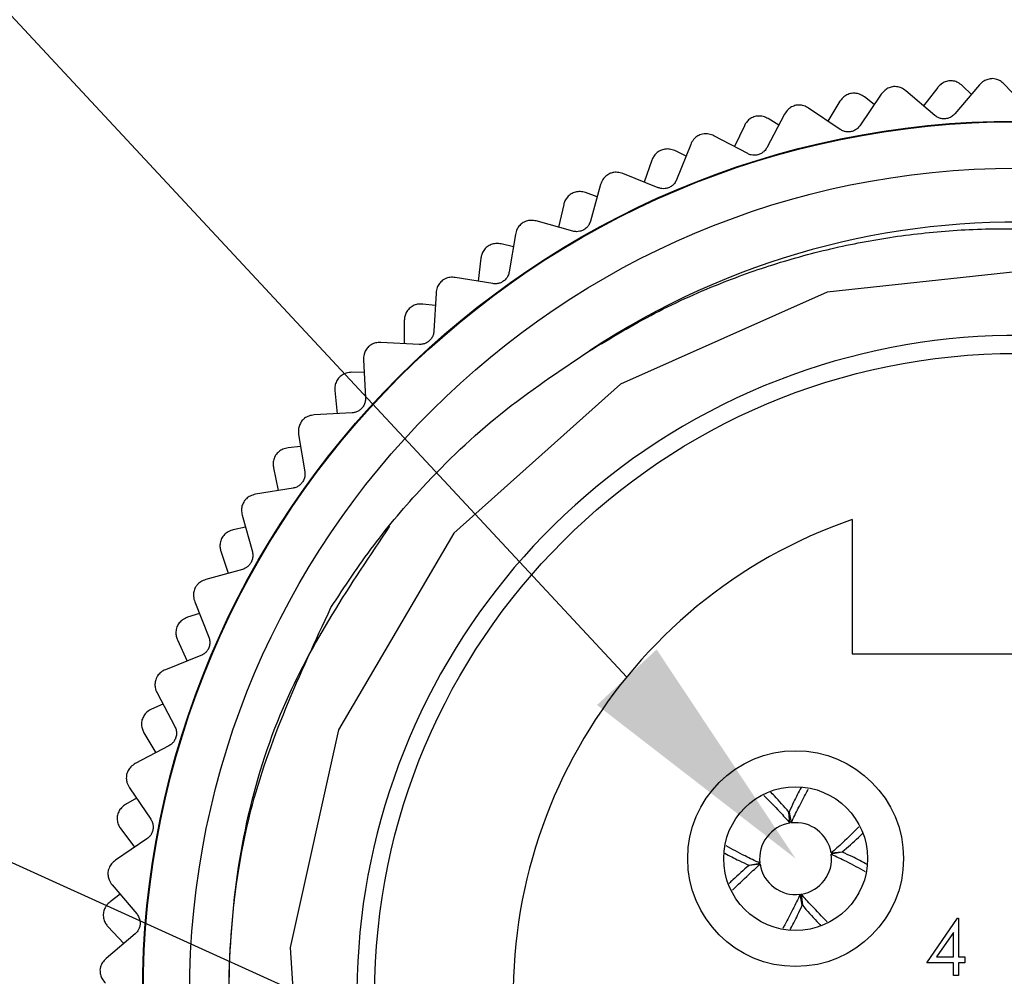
# Model space of a CAD drawing. Header units: inches. Extents: x 0 to 433, y 0 to 279.
# Tile 15 of 19: x 368 to 382, y 151 to 164. Entities that reach past the tile are written whole.
import ezdxf
from ezdxf import colors
from ezdxf.entities.mleader import LeaderData, LeaderLine
from ezdxf.math import Vec2, Vec3

# ---------------------------------------------------------------- set-up
doc = ezdxf.new("R2010")
doc.units = ezdxf.units.IN
doc.header["$LTSCALE"] = 10
doc.header["$MEASUREMENT"] = 0
doc.layers.add('TEXT', color=140, linetype='Continuous')

msp = doc.modelspace()

# ---------------------------------------------------------------- linework, layer by layer
for p, q in [((382.622, 163.125), (382.252, 163.516)), ((381.272, 163.073), (380.861, 163.422)), ((381.311, 163.469), (381.111, 163.21)), ((381.902, 163.506), (381.554, 163.096)), ((381.788, 163.371), (381.661, 163.494)), ((379.931, 163.273), (379.76, 162.994)), ((380.514, 163.373), (380.213, 162.928)), ((380.416, 163.227), (380.276, 163.335)), ((379.935, 162.875), (379.489, 163.177)), ((379.15, 163.092), (378.898, 162.617)), ((379.067, 162.936), (378.917, 163.028)), ((378.581, 162.929), (378.441, 162.633)), ((378.628, 162.534), (378.152, 162.786)), ((377.758, 162.5), (377.598, 162.576)), ((377.823, 162.664), (377.624, 162.165)), ((377.275, 162.441), (377.168, 162.131)), ((377.365, 162.053), (376.864, 162.252)), ((376.504, 161.926), (376.337, 161.984)), ((376.551, 162.096), (376.407, 161.578)), ((376.03, 161.814), (375.957, 161.495)), ((376.161, 161.439), (375.642, 161.583)), ((375.347, 161.393), (375.26, 160.863)), ((375.319, 161.219), (375.147, 161.258)), ((374.86, 161.057), (374.822, 160.732)), ((375.031, 160.698), (374.499, 160.785)), ((374.227, 160.565), (374.198, 160.028)), ((374.217, 160.388), (374.042, 160.409)), ((373.779, 160.178), (373.776, 159.85)), ((373.987, 159.839), (373.449, 159.868)), ((373.202, 159.62), (373.232, 159.083)), ((373.212, 159.444), (373.036, 159.445)), ((372.799, 159.187), (372.832, 158.861)), ((373.043, 158.872), (372.505, 158.843)), ((372.286, 158.569), (372.373, 158.039)), ((372.315, 158.395), (372.139, 158.378)), ((371.932, 158.095), (372, 157.775)), ((372.208, 157.809), (371.677, 157.722)), ((371.489, 157.426), (371.633, 156.909)), ((371.536, 157.256), (371.364, 157.22)), ((380.105, 157.367), (380.105, 155.471)), ((371.188, 156.917), (371.29, 156.606)), ((371.494, 156.662), (370.975, 156.518)), ((370.82, 156.204), (371.019, 155.705)), ((370.885, 156.04), (370.718, 155.985)), ((370.576, 155.665), (370.711, 155.366)), ((380.105, 155.471), (384.753, 155.471)), ((370.907, 155.445), (370.407, 155.245)), ((370.287, 154.916), (370.539, 154.441)), ((370.37, 154.76), (370.209, 154.688)), ((370.103, 154.354), (370.269, 154.072)), ((370.456, 154.171), (369.98, 153.918)), ((369.897, 153.578), (370.198, 153.133)), ((369.995, 153.432), (369.844, 153.343)), ((379.225, 153.078), (379.21, 153.234)), ((379.212, 153.234), (379.242, 153.08)), ((369.774, 152.999), (369.97, 152.737)), ((370.145, 152.856), (369.699, 152.553)), ((379.807, 152.656), (379.963, 152.671)), ((379.963, 152.668), (379.809, 152.639)), ((378.646, 152.483), (378.801, 152.513)), ((378.803, 152.496), (378.647, 152.481)), ((369.653, 152.206), (370.001, 151.797)), ((369.767, 152.072), (369.626, 151.966)), ((379.397, 151.917), (379.368, 152.072)), ((379.385, 152.074), (379.4, 151.918)), ((381.156, 151.106), (381.59, 151.737)), ((381.59, 151.737), (381.604, 151.737)), ((381.604, 151.737), (381.604, 151.187)), ((369.594, 151.617), (369.817, 151.378)), ((369.978, 151.515), (369.568, 151.166)), ((381.533, 151.532), (381.296, 151.187)), ((381.533, 151.187), (381.533, 151.532)), ((381.296, 151.187), (381.533, 151.187)), ((381.604, 151.187), (381.696, 151.187)), ((381.696, 151.187), (381.696, 151.106)), ((381.533, 151.106), (381.156, 151.106)), ((381.533, 150.923), (381.533, 151.106)), ((381.696, 151.106), (381.604, 151.106)), ((381.604, 151.106), (381.604, 150.923)), ((381.604, 150.923), (381.533, 150.923))]:
    msp.add_line(p, q)
at = {"flags": 128}
msp.add_lwpolyline([(380.306, 140.697), (382.255, 140.361), (385.436, 140.809), (388.297, 142.198), (390.59, 144.385), (392.125, 147.213), (392.709, 150.304), (392.314, 153.49), (390.969, 156.378), (388.823, 158.703), (386.02, 160.284), (382.938, 160.919), (379.749, 160.576), (376.834, 159.277), (374.479, 157.172), (372.851, 154.395), (372.165, 151.321), (372.343, 148.626), (373.222, 146.06), (373.222, 146.06)], dxfattribs=at)
for centre, radius in [((382.429, 150.646), 12.348), ((382.429, 150.646), 12.339), ((382.429, 150.646), 11.683), ((382.429, 150.646), 9.067), ((379.305, 152.576), 1.524), ((379.305, 152.576), 1.016)]:
    msp.add_circle(centre, radius)
for centre, radius, start, end in [((382.429, 150.646), 10.921, 267.7566, 123.5366), ((382.429, 150.646), 9.318, 35.314, 0), ((382.429, 150.646), 7.111, 109.0738, 70.9262), ((379.305, 152.576), 0.508, 99.0438, 187.1674), ((379.305, 152.576), 0.508, 9.0438, 97.1674), ((379.305, 152.576), 0.508, 279.0438, 7.1674), ((379.305, 152.576), 0.508, 189.0438, 277.1674)]:
    msp.add_arc(centre, radius, start, end)
for points, knots in [([(381.469, 163.563), (381.446, 163.557), (381.401, 163.546), (381.348, 163.51), (381.323, 163.482), (381.311, 163.469)], [0, 0, 0, 0, 0.342685, 0.683256, 1, 1, 1, 1]), ([(381.661, 163.494), (381.641, 163.509), (381.606, 163.538), (381.537, 163.562), (381.491, 163.563), (381.469, 163.563)], [0, 0, 0, 0, 0.3973318, 0.7090105, 1, 1, 1, 1]), ([(382.086, 163.594), (382.063, 163.591), (382.019, 163.587), (381.952, 163.556), (381.92, 163.524), (381.902, 163.506)], [0, 0, 0, 0, 0.292976, 0.584627, 1, 1, 1, 1]), ([(382.252, 163.516), (382.233, 163.533), (382.2, 163.563), (382.138, 163.588), (382.1, 163.592), (382.086, 163.594)], [0, 0, 0, 0, 0.439838, 0.784846, 1, 1, 1, 1]), ([(380.078, 163.383), (380.056, 163.375), (380.012, 163.359), (379.963, 163.318), (379.942, 163.288), (379.931, 163.273)], [0, 0, 0, 0, 0.342685, 0.683256, 1, 1, 1, 1]), ([(380.276, 163.335), (380.255, 163.349), (380.217, 163.373), (380.146, 163.39), (380.1, 163.385), (380.078, 163.383)], [0, 0, 0, 0, 0.397332, 0.709011, 1, 1, 1, 1]), ([(380.688, 163.481), (380.666, 163.476), (380.622, 163.466), (380.559, 163.429), (380.531, 163.394), (380.514, 163.373)], [0, 0, 0, 0, 0.292976, 0.584627, 1, 1, 1, 1]), ([(380.861, 163.422), (380.841, 163.436), (380.804, 163.463), (380.741, 163.48), (380.702, 163.481), (380.688, 163.481)], [0, 0, 0, 0, 0.439838, 0.784846, 1, 1, 1, 1]), ([(379.31, 163.217), (379.289, 163.21), (379.247, 163.196), (379.188, 163.152), (379.164, 163.114), (379.15, 163.092)], [0, 0, 0, 0, 0.292976, 0.584627, 1, 1, 1, 1]), ([(379.489, 163.177), (379.467, 163.19), (379.428, 163.212), (379.363, 163.223), (379.325, 163.219), (379.31, 163.217)], [0, 0, 0, 0, 0.4398383, 0.7848458, 1, 1, 1, 1]), ([(381.554, 163.096), (381.54, 163.082), (381.516, 163.058), (381.464, 163.033), (381.411, 163.023), (381.36, 163.028), (381.312, 163.044), (381.286, 163.063), (381.272, 163.073)], [0, 0, 0, 0, 0.2030903, 0.3649644, 0.5278218, 0.6694748, 0.814323, 1, 1, 1, 1]), ([(378.714, 163.054), (378.693, 163.044), (378.652, 163.023), (378.607, 162.977), (378.589, 162.945), (378.581, 162.929)], [0, 0, 0, 0, 0.342685, 0.683256, 1, 1, 1, 1]), ([(378.917, 163.028), (378.894, 163.039), (378.854, 163.06), (378.781, 163.069), (378.736, 163.059), (378.714, 163.054)], [0, 0, 0, 0, 0.397332, 0.709011, 1, 1, 1, 1]), ([(380.213, 162.928), (380.201, 162.913), (380.179, 162.886), (380.13, 162.856), (380.078, 162.841), (380.027, 162.84), (379.978, 162.85), (379.95, 162.866), (379.935, 162.875)], [0, 0, 0, 0, 0.20309, 0.364964, 0.527822, 0.669475, 0.814323, 1, 1, 1, 1]), ([(377.969, 162.806), (377.949, 162.797), (377.908, 162.778), (377.855, 162.728), (377.835, 162.688), (377.823, 162.664)], [0, 0, 0, 0, 0.2929757, 0.584627, 1, 1, 1, 1]), ([(378.152, 162.786), (378.128, 162.796), (378.087, 162.814), (378.021, 162.817), (377.984, 162.81), (377.969, 162.806)], [0, 0, 0, 0, 0.439838, 0.784846, 1, 1, 1, 1]), ([(377.395, 162.58), (377.375, 162.567), (377.336, 162.542), (377.296, 162.492), (377.282, 162.457), (377.275, 162.441)], [0, 0, 0, 0, 0.342685, 0.683256, 1, 1, 1, 1]), ([(377.598, 162.576), (377.575, 162.585), (377.533, 162.6), (377.46, 162.601), (377.416, 162.587), (377.395, 162.58)], [0, 0, 0, 0, 0.397332, 0.709011, 1, 1, 1, 1]), ([(378.898, 162.617), (378.888, 162.6), (378.869, 162.571), (378.823, 162.536), (378.773, 162.515), (378.723, 162.509), (378.672, 162.514), (378.644, 162.527), (378.628, 162.534)], [0, 0, 0, 0, 0.20309, 0.364964, 0.527822, 0.669475, 0.814323, 1, 1, 1, 1]), ([(376.864, 162.252), (376.84, 162.26), (376.797, 162.273), (376.731, 162.27), (376.695, 162.258), (376.681, 162.253)], [0, 0, 0, 0, 0.4398383, 0.7848458, 1, 1, 1, 1]), ([(376.681, 162.253), (376.661, 162.241), (376.623, 162.218), (376.576, 162.163), (376.56, 162.121), (376.551, 162.096)], [0, 0, 0, 0, 0.292976, 0.584627, 1, 1, 1, 1]), ([(377.624, 162.165), (377.616, 162.148), (377.6, 162.116), (377.559, 162.076), (377.512, 162.05), (377.462, 162.039), (377.411, 162.038), (377.381, 162.048), (377.365, 162.053)], [0, 0, 0, 0, 0.20309, 0.364964, 0.527822, 0.669475, 0.814323, 1, 1, 1, 1]), ([(376.337, 161.984), (376.313, 161.99), (376.269, 162.001), (376.196, 161.994), (376.154, 161.975), (376.134, 161.966)], [0, 0, 0, 0, 0.397332, 0.709011, 1, 1, 1, 1]), ([(376.134, 161.966), (376.116, 161.951), (376.079, 161.922), (376.046, 161.867), (376.035, 161.832), (376.03, 161.814)], [0, 0, 0, 0, 0.342685, 0.683256, 1, 1, 1, 1]), ([(375.642, 161.583), (375.617, 161.587), (375.573, 161.596), (375.508, 161.585), (375.473, 161.57), (375.459, 161.563)], [0, 0, 0, 0, 0.439838, 0.784846, 1, 1, 1, 1]), ([(376.407, 161.578), (376.4, 161.56), (376.389, 161.527), (376.352, 161.483), (376.307, 161.452), (376.259, 161.435), (376.209, 161.429), (376.178, 161.435), (376.161, 161.439)], [0, 0, 0, 0, 0.20309, 0.364964, 0.527822, 0.669475, 0.814323, 1, 1, 1, 1]), ([(375.459, 161.563), (375.441, 161.55), (375.406, 161.523), (375.365, 161.462), (375.354, 161.419), (375.347, 161.393)], [0, 0, 0, 0, 0.292976, 0.584627, 1, 1, 1, 1]), ([(376.395, 159.749), (376.699, 159.932), (377.31, 160.3), (378.237, 160.713), (379.145, 161.028), (380.02, 161.251), (380.912, 161.401), (381.82, 161.477), (382.743, 161.476), (383.66, 161.397), (384.561, 161.241), (385.443, 161.012), (386.313, 160.704), (387.149, 160.324), (387.94, 159.879), (388.688, 159.373), (389.398, 158.799), (390.055, 158.168), (390.652, 157.489), (391.182, 156.775), (391.649, 156.021), (392.054, 155.228), (392.394, 154.393), (392.661, 153.535), (392.853, 152.663), (392.973, 151.781), (393.017, 150.881), (392.985, 149.982), (392.878, 149.096), (392.701, 148.235), (392.453, 147.394), (392.137, 146.582), (391.755, 145.797), (391.309, 145.048), (390.802, 144.337), (390.233, 143.665), (389.602, 143.037), (388.921, 142.466), (388.2, 141.958), (387.441, 141.513), (386.636, 141.13), (385.806, 140.82), (384.962, 140.584), (384.107, 140.421), (383.23, 140.328), (382.441, 140.313), (381.553, 140.361), (380.765, 140.466), (380.185, 140.606), (379.991, 140.653)], [0, 0, 0, 0, 0.025296, 0.0508386, 0.0722376, 0.0937853, 0.1151843, 0.1367319, 0.1587482, 0.1809263, 0.2023254, 0.2238754, 0.2459039, 0.2680985, 0.2892867, 0.3106225, 0.332424, 0.3543865, 0.3755377, 0.3968359, 0.4177395, 0.4387883, 0.4602948, 0.4819595, 0.5028631, 0.5239118, 0.5454183, 0.567083, 0.5879865, 0.609036, 0.6296918, 0.6504911, 0.6711469, 0.6919461, 0.7126019, 0.7334011, 0.7546526, 0.7760604, 0.7967163, 0.8175178, 0.8387817, 0.860206, 0.8806509, 0.9012384, 0.9222753, 0.9434676, 0.957487, 0.9857461, 1, 1, 1, 1]), ([(374.947, 161.219), (374.93, 161.202), (374.897, 161.169), (374.87, 161.111), (374.863, 161.075), (374.86, 161.057)], [0, 0, 0, 0, 0.342685, 0.683256, 1, 1, 1, 1]), ([(375.147, 161.258), (375.122, 161.262), (375.077, 161.268), (375.006, 161.254), (374.966, 161.23), (374.947, 161.219)], [0, 0, 0, 0, 0.397332, 0.709011, 1, 1, 1, 1]), ([(374.32, 160.746), (374.303, 160.731), (374.271, 160.7), (374.237, 160.635), (374.23, 160.591), (374.227, 160.565)], [0, 0, 0, 0, 0.292976, 0.584627, 1, 1, 1, 1]), ([(374.499, 160.785), (374.474, 160.787), (374.429, 160.79), (374.365, 160.773), (374.332, 160.753), (374.32, 160.746)], [0, 0, 0, 0, 0.439838, 0.784846, 1, 1, 1, 1]), ([(375.26, 160.863), (375.256, 160.844), (375.247, 160.81), (375.216, 160.762), (375.175, 160.727), (375.129, 160.704), (375.08, 160.693), (375.048, 160.696), (375.031, 160.698)], [0, 0, 0, 0, 0.20309, 0.364964, 0.527822, 0.669475, 0.814323, 1, 1, 1, 1]), ([(373.847, 160.348), (373.833, 160.33), (373.804, 160.293), (373.783, 160.233), (373.78, 160.196), (373.779, 160.178)], [0, 0, 0, 0, 0.342685, 0.6832555, 1, 1, 1, 1]), ([(374.042, 160.409), (374.017, 160.41), (373.972, 160.411), (373.902, 160.389), (373.865, 160.361), (373.847, 160.348)], [0, 0, 0, 0, 0.397332, 0.709011, 1, 1, 1, 1]), ([(374.198, 160.028), (374.195, 160.009), (374.191, 159.974), (374.164, 159.923), (374.128, 159.883), (374.084, 159.856), (374.036, 159.84), (374.005, 159.839), (373.987, 159.839)], [0, 0, 0, 0, 0.20309, 0.364964, 0.527822, 0.669475, 0.814323, 1, 1, 1, 1]), ([(373.275, 159.81), (373.261, 159.793), (373.232, 159.759), (373.205, 159.691), (373.203, 159.646), (373.202, 159.62)], [0, 0, 0, 0, 0.292976, 0.584627, 1, 1, 1, 1]), ([(373.449, 159.868), (373.424, 159.867), (373.379, 159.866), (373.318, 159.842), (373.287, 159.819), (373.275, 159.81)], [0, 0, 0, 0, 0.439838, 0.784846, 1, 1, 1, 1]), ([(372.743, 156.122), (372.938, 156.419), (373.331, 157.014), (374.121, 157.941), (375.118, 158.898), (375.967, 159.463), (376.395, 159.749)], [0, 0, 0, 0, 0.2049121, 0.4117372, 0.7030688, 1, 1, 1, 1]), ([(372.849, 159.363), (372.836, 159.343), (372.811, 159.304), (372.797, 159.242), (372.798, 159.205), (372.799, 159.187)], [0, 0, 0, 0, 0.342685, 0.683256, 1, 1, 1, 1]), ([(373.036, 159.445), (373.011, 159.443), (372.966, 159.44), (372.899, 159.41), (372.865, 159.378), (372.849, 159.363)], [0, 0, 0, 0, 0.397332, 0.709011, 1, 1, 1, 1]), ([(373.232, 159.083), (373.231, 159.064), (373.23, 159.029), (373.209, 158.975), (373.177, 158.932), (373.137, 158.9), (373.091, 158.878), (373.06, 158.875), (373.043, 158.872)], [0, 0, 0, 0, 0.2030903, 0.3649644, 0.5278218, 0.6694748, 0.814323, 1, 1, 1, 1]), ([(372.505, 158.843), (372.48, 158.84), (372.435, 158.833), (372.377, 158.803), (372.349, 158.777), (372.338, 158.767)], [0, 0, 0, 0, 0.439838, 0.784846, 1, 1, 1, 1]), ([(372.338, 158.767), (372.325, 158.748), (372.3, 158.711), (372.281, 158.64), (372.284, 158.596), (372.286, 158.569)], [0, 0, 0, 0, 0.2929757, 0.584627, 1, 1, 1, 1]), ([(372.139, 158.378), (372.115, 158.373), (372.07, 158.365), (372.007, 158.328), (371.977, 158.293), (371.962, 158.276)], [0, 0, 0, 0, 0.397332, 0.709011, 1, 1, 1, 1]), ([(371.962, 158.276), (371.952, 158.255), (371.931, 158.213), (371.924, 158.15), (371.929, 158.113), (371.932, 158.095)], [0, 0, 0, 0, 0.342685, 0.683256, 1, 1, 1, 1]), ([(372.373, 158.039), (372.375, 158.02), (372.378, 157.985), (372.363, 157.929), (372.336, 157.883), (372.299, 157.847), (372.256, 157.821), (372.225, 157.813), (372.208, 157.809)], [0, 0, 0, 0, 0.20309, 0.364964, 0.527822, 0.669475, 0.814323, 1, 1, 1, 1]), ([(371.677, 157.722), (371.652, 157.716), (371.609, 157.705), (371.554, 157.668), (371.529, 157.639), (371.519, 157.628)], [0, 0, 0, 0, 0.439838, 0.784846, 1, 1, 1, 1]), ([(371.519, 157.628), (371.509, 157.608), (371.488, 157.569), (371.476, 157.496), (371.484, 157.452), (371.489, 157.426)], [0, 0, 0, 0, 0.292976, 0.584627, 1, 1, 1, 1]), ([(376.956, 140.958), (376.36, 141.341), (374.805, 142.34), (372.835, 144.681), (371.454, 147.895), (371.162, 151.371), (371.824, 154.668), (373.019, 156.444), (373.576, 157.271)], [0, 0, 0, 0, 0.112544, 0.293805, 0.477404, 0.661473, 0.842397, 1, 1, 1, 1]), ([(371.364, 157.22), (371.34, 157.213), (371.297, 157.2), (371.238, 157.156), (371.211, 157.118), (371.199, 157.1)], [0, 0, 0, 0, 0.397332, 0.709011, 1, 1, 1, 1]), ([(371.199, 157.1), (371.191, 157.078), (371.175, 157.034), (371.174, 156.97), (371.183, 156.934), (371.188, 156.917)], [0, 0, 0, 0, 0.342685, 0.6832555, 1, 1, 1, 1]), ([(371.633, 156.909), (371.637, 156.889), (371.643, 156.855), (371.634, 156.798), (371.612, 156.749), (371.58, 156.71), (371.54, 156.679), (371.51, 156.668), (371.494, 156.662)], [0, 0, 0, 0, 0.2030903, 0.3649644, 0.5278218, 0.6694748, 0.814323, 1, 1, 1, 1]), ([(370.975, 156.518), (370.951, 156.509), (370.909, 156.494), (370.858, 156.451), (370.837, 156.42), (370.828, 156.408)], [0, 0, 0, 0, 0.439838, 0.784846, 1, 1, 1, 1]), ([(370.828, 156.408), (370.82, 156.387), (370.803, 156.345), (370.799, 156.272), (370.812, 156.229), (370.82, 156.204)], [0, 0, 0, 0, 0.2929757, 0.584627, 1, 1, 1, 1]), ([(376.956, 140.958), (376.729, 141.093), (375.582, 141.775), (374.175, 143.053), (372.611, 145.221), (371.717, 147.289), (371.303, 149.563), (371.282, 151.417), (371.603, 153.677), (372.304, 155.18), (372.743, 156.122)], [0, 0, 0, 0, 0.045535, 0.229482, 0.320728, 0.504674, 0.610619, 0.716564, 0.822508, 1, 1, 1, 1]), ([(370.718, 155.985), (370.695, 155.975), (370.653, 155.958), (370.599, 155.908), (370.577, 155.868), (370.567, 155.848)], [0, 0, 0, 0, 0.397332, 0.709011, 1, 1, 1, 1]), ([(370.567, 155.848), (370.561, 155.825), (370.55, 155.78), (370.556, 155.716), (370.57, 155.681), (370.576, 155.665)], [0, 0, 0, 0, 0.342685, 0.6832555, 1, 1, 1, 1]), ([(371.019, 155.705), (371.025, 155.686), (371.035, 155.653), (371.032, 155.595), (371.016, 155.544), (370.988, 155.501), (370.951, 155.466), (370.923, 155.452), (370.907, 155.445)], [0, 0, 0, 0, 0.20309, 0.364964, 0.527822, 0.669475, 0.814323, 1, 1, 1, 1]), ([(370.407, 155.245), (370.384, 155.234), (370.344, 155.214), (370.298, 155.166), (370.28, 155.132), (370.273, 155.12)], [0, 0, 0, 0, 0.439838, 0.784846, 1, 1, 1, 1]), ([(370.273, 155.12), (370.267, 155.098), (370.255, 155.055), (370.259, 154.982), (370.277, 154.94), (370.287, 154.916)], [0, 0, 0, 0, 0.292976, 0.584627, 1, 1, 1, 1]), ([(370.209, 154.688), (370.187, 154.675), (370.148, 154.653), (370.1, 154.598), (370.082, 154.556), (370.074, 154.535)], [0, 0, 0, 0, 0.397332, 0.709011, 1, 1, 1, 1]), ([(370.074, 154.535), (370.071, 154.512), (370.065, 154.465), (370.078, 154.403), (370.095, 154.37), (370.103, 154.354)], [0, 0, 0, 0, 0.342685, 0.683256, 1, 1, 1, 1]), ([(370.539, 154.441), (370.547, 154.423), (370.561, 154.392), (370.564, 154.334), (370.553, 154.281), (370.53, 154.236), (370.498, 154.197), (370.471, 154.18), (370.456, 154.171)], [0, 0, 0, 0, 0.2030903, 0.3649644, 0.5278218, 0.6694748, 0.814323, 1, 1, 1, 1]), ([(369.98, 153.918), (369.959, 153.905), (369.921, 153.881), (369.881, 153.828), (369.866, 153.793), (369.861, 153.779)], [0, 0, 0, 0, 0.439838, 0.784846, 1, 1, 1, 1]), ([(369.861, 153.779), (369.857, 153.757), (369.85, 153.713), (369.862, 153.64), (369.884, 153.601), (369.897, 153.578)], [0, 0, 0, 0, 0.292976, 0.584627, 1, 1, 1, 1]), ([(379.21, 153.234), (379.142, 153.313), (379.053, 153.414), (378.966, 153.504), (378.946, 153.525)], [0, 0, 0, 0, 0.770496, 1, 1, 1, 1]), ([(379.381, 153.581), (379.346, 153.513), (379.289, 153.402), (379.234, 153.281), (379.212, 153.234)], [0, 0, 0, 0, 0.614601, 1, 1, 1, 1]), ([(379.242, 153.08), (379.258, 153.116), (379.292, 153.188), (379.364, 153.332), (379.428, 153.455), (379.475, 153.541), (379.484, 153.557)], [0, 0, 0, 0, 0.2116621, 0.4233569, 0.8970772, 1, 1, 1, 1]), ([(378.855, 153.47), (378.93, 153.394), (379.053, 153.273), (379.177, 153.131), (379.225, 153.078)], [0, 0, 0, 0, 0.617634, 1, 1, 1, 1]), ([(369.844, 153.343), (369.823, 153.328), (369.787, 153.302), (369.744, 153.242), (369.732, 153.198), (369.726, 153.176)], [0, 0, 0, 0, 0.397332, 0.709011, 1, 1, 1, 1]), ([(369.726, 153.176), (369.725, 153.153), (369.724, 153.106), (369.744, 153.045), (369.764, 153.014), (369.774, 152.999)], [0, 0, 0, 0, 0.342685, 0.683256, 1, 1, 1, 1]), ([(370.198, 153.133), (370.208, 153.117), (370.225, 153.086), (370.235, 153.03), (370.23, 152.976), (370.212, 152.928), (370.184, 152.886), (370.159, 152.867), (370.145, 152.856)], [0, 0, 0, 0, 0.20309, 0.364964, 0.527822, 0.669475, 0.814323, 1, 1, 1, 1]), ([(380.197, 153.024), (380.122, 152.949), (380.001, 152.827), (379.861, 152.703), (379.807, 152.656)], [0, 0, 0, 0, 0.615565, 1, 1, 1, 1]), ([(379.963, 152.671), (380.042, 152.739), (380.143, 152.827), (380.232, 152.913), (380.251, 152.933)], [0, 0, 0, 0, 0.777554, 1, 1, 1, 1]), ([(378.801, 152.513), (378.73, 152.546), (378.562, 152.625), (378.412, 152.708), (378.326, 152.756)], [0, 0, 0, 0, 0.422143, 1, 1, 1, 1]), ([(380.314, 152.494), (380.245, 152.531), (380.135, 152.59), (380.01, 152.647), (379.963, 152.668)], [0, 0, 0, 0, 0.624459, 1, 1, 1, 1]), ([(369.699, 152.553), (369.68, 152.537), (369.645, 152.509), (369.61, 152.453), (369.6, 152.416), (369.596, 152.402)], [0, 0, 0, 0, 0.439838, 0.784846, 1, 1, 1, 1]), ([(378.305, 152.653), (378.371, 152.617), (378.478, 152.56), (378.6, 152.505), (378.646, 152.483)], [0, 0, 0, 0, 0.614256, 1, 1, 1, 1]), ([(379.809, 152.639), (379.88, 152.606), (380.049, 152.526), (380.2, 152.443), (380.287, 152.394)], [0, 0, 0, 0, 0.4195017, 1, 1, 1, 1]), ([(369.596, 152.402), (369.594, 152.379), (369.592, 152.335), (369.612, 152.264), (369.638, 152.228), (369.653, 152.206)], [0, 0, 0, 0, 0.292976, 0.584627, 1, 1, 1, 1]), ([(378.647, 152.481), (378.568, 152.413), (378.47, 152.327), (378.383, 152.243), (378.366, 152.226)], [0, 0, 0, 0, 0.798306, 1, 1, 1, 1]), ([(378.415, 152.13), (378.489, 152.204), (378.61, 152.325), (378.749, 152.448), (378.803, 152.496)], [0, 0, 0, 0, 0.61362, 1, 1, 1, 1]), ([(379.368, 152.072), (379.352, 152.036), (379.318, 151.964), (379.246, 151.82), (379.181, 151.695), (379.133, 151.607), (379.123, 151.59)], [0, 0, 0, 0, 0.2094509, 0.418934, 0.8877053, 1, 1, 1, 1]), ([(379.752, 151.685), (379.677, 151.76), (379.556, 151.88), (379.432, 152.02), (379.385, 152.074)], [0, 0, 0, 0, 0.614216, 1, 1, 1, 1]), ([(369.626, 151.966), (369.607, 151.949), (369.573, 151.92), (369.538, 151.855), (369.53, 151.81), (369.527, 151.788)], [0, 0, 0, 0, 0.397332, 0.709011, 1, 1, 1, 1]), ([(379.226, 151.567), (379.262, 151.636), (379.32, 151.748), (379.376, 151.871), (379.397, 151.917)], [0, 0, 0, 0, 0.619446, 1, 1, 1, 1]), ([(379.4, 151.918), (379.468, 151.839), (379.555, 151.74), (379.64, 151.652), (379.658, 151.633)], [0, 0, 0, 0, 0.788824, 1, 1, 1, 1]), ([(369.527, 151.788), (369.529, 151.765), (369.533, 151.718), (369.559, 151.66), (369.582, 151.631), (369.594, 151.617)], [0, 0, 0, 0, 0.342685, 0.683256, 1, 1, 1, 1]), ([(370.001, 151.797), (370.012, 151.781), (370.033, 151.753), (370.049, 151.697), (370.049, 151.643), (370.037, 151.594), (370.013, 151.549), (369.991, 151.527), (369.978, 151.515)], [0, 0, 0, 0, 0.20309, 0.364964, 0.527822, 0.669475, 0.814323, 1, 1, 1, 1]), ([(369.568, 151.166), (369.55, 151.148), (369.518, 151.116), (369.49, 151.056), (369.484, 151.019), (369.481, 151.004)], [0, 0, 0, 0, 0.439838, 0.784846, 1, 1, 1, 1]), ([(369.481, 151.004), (369.482, 150.982), (369.485, 150.937), (369.512, 150.869), (369.542, 150.835), (369.559, 150.816)], [0, 0, 0, 0, 0.292976, 0.584627, 1, 1, 1, 1])]:
    msp.add_open_spline(points, degree=3, knots=knots)

# ---------------------------------------------------------------- leaders
at = {"layer": 'TEXT'}
ml = msp.add_multileader_mtext('Standard', dxfattribs=at)
ml.set_content('4', color=256)
ml.set_leader_properties()
ml.build(insert=Vec2(0, 0))
ml.multileader.update_dxf_attribs({"text_left_attachment_type": 2, "text_right_attachment_type": 2, "dogleg_length": 6, "arrow_head_size": 3.5})
ctx = ml.context
ctx.base_point, ctx.char_height, ctx.arrow_head_size, ctx.landing_gap_size, ctx.plane_origin = Vec3(353.683, 167.933), 3.5, 3.5, 1.5, Vec3(377.743, 153.541)
ctx.left_attachment, ctx.right_attachment = 2, 2
notes = []
notes.append((ctx, [(0, (1, 1, 0), (365.016, 167.933), (-1, 0), 6, [(0, [(379.305, 152.576)], 0, [])])]))
ctx.mtext.insert, ctx.mtext.flow_direction = Vec3(355.183, 169.683), 5
ml = msp.add_multileader_mtext('Standard', dxfattribs=at)
ml.set_content('3', color=256)
ml.set_leader_properties()
ml.build(insert=Vec2(0, 0))
ml.multileader.update_dxf_attribs({"text_left_attachment_type": 2, "text_right_attachment_type": 2, "dogleg_length": 6, "arrow_head_size": 3.5})
ctx = ml.context
ctx.base_point, ctx.char_height, ctx.arrow_head_size, ctx.landing_gap_size, ctx.plane_origin = Vec3(352.811, 154.377), 3.5, 3.5, 1.5, Vec3(378.238, 145.693)
ctx.left_attachment, ctx.right_attachment = 2, 2
notes.append((ctx, [(0, (1, 1, 0), (364.144, 154.377), (-1, 0), 6, [(0, [(379.635, 147.344)], 0, [])])]))
ctx.mtext.insert, ctx.mtext.flow_direction = Vec3(354.311, 156.127), 5
for ctx, leaders in notes:
    for number, flags, end, landing, length, lines in leaders:
        leader = LeaderData()
        leader.index, (leader.has_last_leader_line, leader.has_dogleg_vector, leader.attachment_direction) = number, flags
        leader.last_leader_point, leader.dogleg_vector, leader.dogleg_length = Vec3(end), Vec3(landing), length
        for number, points, colour, breaks in lines:
            line = LeaderLine()
            line.index, line.vertices, line.color, line.breaks = number, Vec3.list(points), colors.encode_raw_color(colour), breaks
            leader.lines.append(line)
        ctx.leaders.append(leader)

doc.saveas('drawing.dxf')
